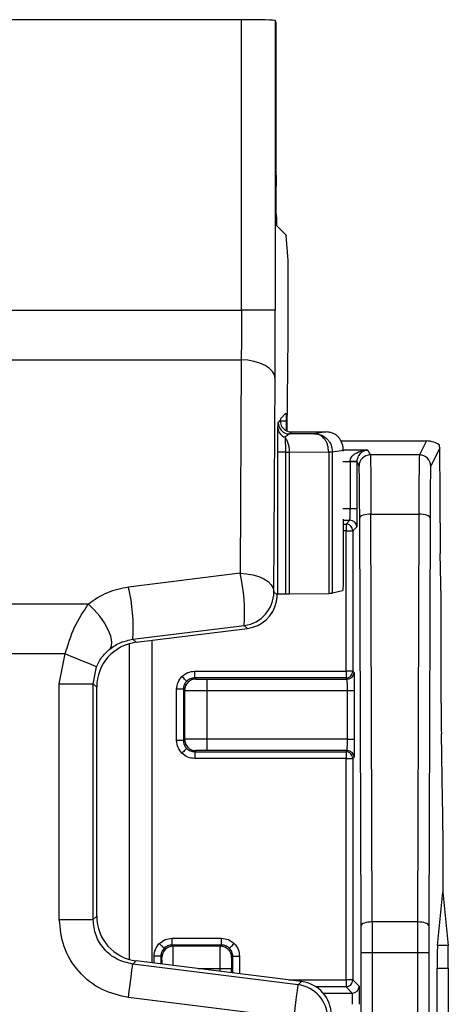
# Model space of a CAD drawing. Extents: x 897.4 to 914.4, y -8.5 to 2.5.
# Tile 101 of 102: x 908.647 to 909.021, y 0.553 to 1.413. Entities that reach past the tile are written whole.
import ezdxf

# ---------------------------------------------------------------- set-up
doc = ezdxf.new("R2010")
doc.units = 0
doc.header["$LTSCALE"] = 4
doc.header["$MEASUREMENT"] = 0
doc.layers.get('0').update_dxf_attribs({"linetype": 'CONTINUOUS'})

msp = doc.modelspace()

# ---------------------------------------------------------------- linework, layer by layer
for p, q in [((908.84005, 1.41302), (908.22638, 1.41302)), ((908.84005, 1.15932), (908.84005, 1.41302)), ((908.86958, 1.41225), (908.86958, 1.15932)), ((908.87027, 1.41018), (908.86958, 1.41225)), ((908.87036, 1.27728), (908.87036, 1.40034)), ((908.8705, 1.24317), (908.87038, 1.26744)), ((908.8792, 1.22477), (908.87065, 1.23333)), ((908.8792, 1.22477), (908.87922, 1.22463)), ((908.88079, 1.20264), (908.87922, 1.22463)), ((908.88094, 1.13563), (908.88094, 1.1831)), ((908.22638, 1.15932), (908.84005, 1.15932)), ((908.86958, 1.15932), (908.84005, 1.15932)), ((908.88009, 1.05367), (908.88094, 1.13563)), ((908.22654, 1.11586), (908.8399, 1.11586)), ((908.8399, 1.11586), (908.83882, 0.92953)), ((908.86835, 0.91323), (908.86942, 1.09957)), ((908.87403, 1.06451), (908.87889, 1.06937)), ((908.87209, 1.06106), (908.87398, 1.06283)), ((908.87902, 1.06234), (908.87403, 1.06234)), ((908.87902, 1.06234), (908.87908, 1.05415)), ((908.88193, 1.05122), (908.87803, 1.04832)), ((908.88379, 1.05295), (908.88193, 1.05122)), ((908.90384, 1.05138), (908.88193, 1.05122)), ((908.88379, 1.05295), (908.91395, 1.05295)), ((908.91395, 1.05295), (908.90384, 1.05138)), ((908.90681, 1.0509), (908.90384, 1.05138)), ((908.92674, 1.04508), (909.00143, 1.04508)), ((909.00143, 1.04508), (908.99538, 1.03298)), ((908.87181, 0.91146), (908.87181, 1.03539)), ((908.87847, 1.03539), (908.87847, 0.91158)), ((908.88187, 1.03539), (908.9162, 1.03564)), ((908.88187, 0.91161), (908.88187, 1.03539)), ((908.9162, 1.03564), (908.9162, 1.03561)), ((908.9162, 1.03561), (908.9162, 0.91202)), ((908.9162, 1.03561), (908.91944, 1.03561)), ((908.91944, 1.03561), (908.92889, 1.03708)), ((908.91944, 0.9121), (908.91944, 1.03561)), ((908.9505, 1.03709), (908.92889, 1.03709)), ((908.92889, 1.03708), (908.92889, 1.03627)), ((908.95255, 1.03298), (908.9505, 1.03709)), ((908.99538, 1.03298), (908.95255, 1.03298)), ((909.01319, 1.03907), (909.00522, 1.02314)), ((908.92858, 1.02725), (908.93489, 1.02725)), ((908.93489, 1.02725), (908.93488, 1.02698)), ((908.94079, 1.02698), (908.93488, 1.02698)), ((908.93488, 1.02698), (908.93488, 0.98578)), ((908.94079, 1.02715), (908.93489, 1.02725)), ((908.94079, 1.02715), (908.94079, 1.02698)), ((908.94079, 1.02698), (908.94079, 0.98578)), ((908.94079, 1.02698), (908.94271, 1.02314)), ((909.01335, 0.9735), (909.01335, 1.01191)), ((908.93488, 0.98578), (908.92858, 0.98578)), ((908.94079, 0.98578), (908.93488, 0.98578)), ((908.95424, 0.62504), (908.95311, 0.98116)), ((908.95311, 0.98116), (908.99483, 0.98116)), ((908.99483, 0.98116), (908.9937, 0.62504)), ((908.92889, 0.97676), (908.92889, 0.92291)), ((908.92889, 0.97593), (908.93475, 0.97593)), ((908.92889, 0.97251), (908.93133, 0.97251)), ((908.93133, 0.97251), (908.93475, 0.97593)), ((908.93133, 0.97251), (908.93133, 0.96661)), ((908.9444, 0.62168), (908.94327, 0.97779)), ((909.00467, 0.97779), (909.00354, 0.62168)), ((908.93133, 0.96661), (908.92889, 0.96661)), ((908.93133, 0.96661), (908.93723, 0.96661)), ((908.93133, 0.84402), (908.93133, 0.96661)), ((908.94065, 0.97003), (908.93723, 0.96661)), ((908.93723, 0.96661), (908.93723, 0.84402)), ((909.01423, 0.90756), (909.01349, 0.94674)), ((908.83882, 0.92953), (908.74162, 0.91745)), ((908.86835, 0.91323), (908.87127, 0.91066)), ((908.88187, 0.91161), (908.9162, 0.91202)), ((908.92837, 0.91433), (908.91944, 0.9121)), ((908.87127, 0.91065), (908.87181, 0.91146)), ((908.87127, 0.91065), (908.87127, 0.91065)), ((908.70658, 0.90259), (908.35986, 0.90259)), ((908.74528, 0.87186), (908.84248, 0.88394)), ((908.74822, 0.86926), (908.84535, 0.8814)), ((908.84535, 0.8814), (908.84248, 0.88394)), ((909.01438, 0.81614), (909.01438, 0.8808)), ((908.74528, 0.87186), (908.74822, 0.86926)), ((908.76218, 0.58922), (908.76218, 0.87101)), ((908.7421, 0.868), (908.7421, 0.59223)), ((908.68629, 0.85913), (908.5995, 0.85913)), ((908.68111, 0.83293), (908.68629, 0.85913)), ((908.71064, 0.83293), (908.7136, 0.8479)), ((908.79924, 0.83811), (908.79924, 0.84402)), ((908.79924, 0.84402), (908.93133, 0.84402)), ((908.93133, 0.84402), (908.93133, 0.83811)), ((908.93723, 0.84402), (908.93133, 0.84402)), ((908.93723, 0.84402), (908.9383, 0.84295)), ((908.93133, 0.83811), (908.79924, 0.83811)), ((908.79924, 0.83811), (908.80022, 0.83713)), ((908.81006, 0.8272), (908.81006, 0.83705)), ((908.81006, 0.83705), (908.93239, 0.83705)), ((908.93239, 0.83705), (908.93133, 0.83811)), ((908.68111, 0.6273), (908.68111, 0.83293)), ((908.68111, 0.83293), (908.71064, 0.83293)), ((908.71064, 0.6273), (908.71064, 0.83293)), ((908.71373, 0.8302), (908.71064, 0.83293)), ((908.71373, 0.63003), (908.71373, 0.8302)), ((908.7894, 0.82827), (908.78349, 0.82827)), ((908.78349, 0.78353), (908.78349, 0.82827)), ((908.7894, 0.82827), (908.79038, 0.82729)), ((908.7894, 0.82827), (908.7894, 0.78353)), ((908.79038, 0.82729), (908.79038, 0.78452)), ((908.81006, 0.7846), (908.81006, 0.8272)), ((908.81006, 0.8272), (908.93253, 0.8272)), ((908.93253, 0.8272), (908.93843, 0.8272)), ((908.93253, 0.7846), (908.93253, 0.8272)), ((908.93843, 0.8272), (908.93843, 0.7846)), ((908.7894, 0.78353), (908.78349, 0.78353)), ((908.79038, 0.78452), (908.7894, 0.78353)), ((908.93253, 0.7846), (908.81006, 0.7846)), ((908.81006, 0.77476), (908.81006, 0.7846)), ((908.93253, 0.7846), (908.93843, 0.7846)), ((909.0156, 0.73184), (909.01453, 0.78937)), ((908.80022, 0.77467), (908.79924, 0.77369)), ((908.93239, 0.77476), (908.81006, 0.77476)), ((908.93133, 0.77369), (908.93239, 0.77476)), ((908.79924, 0.77369), (908.93133, 0.77369)), ((908.79924, 0.77369), (908.79924, 0.76779)), ((908.93133, 0.76779), (908.79924, 0.76779)), ((908.93133, 0.77369), (908.93133, 0.76779)), ((908.93133, 0.76779), (908.93723, 0.76779)), ((908.93133, 0.57433), (908.93133, 0.76779)), ((908.9383, 0.76885), (908.93723, 0.76779)), ((908.93723, 0.76779), (908.93723, 0.57433)), ((909.01575, 0.70508), (909.01575, 0.65116)), ((909.01108, 0.60437), (909.01575, 0.65116)), ((909.01575, 0.65116), (909.02042, 0.60437)), ((908.71064, 0.6273), (908.71373, 0.63003)), ((908.68111, 0.6273), (908.71064, 0.6273)), ((908.94443, 0.59813), (908.9444, 0.62168)), ((908.95424, 0.62504), (908.95428, 0.59813)), ((908.9937, 0.62504), (908.95424, 0.62504)), ((908.9937, 0.62504), (908.99366, 0.59813)), ((909.00354, 0.62168), (909.0035, 0.59813)), ((908.77953, 0.60487), (908.77953, 0.61077)), ((908.77953, 0.61077), (908.82264, 0.61077)), ((908.82264, 0.60487), (908.82264, 0.61077)), ((908.78051, 0.60389), (908.77953, 0.60487)), ((908.82264, 0.60487), (908.77953, 0.60487)), ((908.82166, 0.60389), (908.78051, 0.60389)), ((908.82264, 0.60487), (908.82166, 0.60389)), ((909.02042, 0.60437), (909.01108, 0.60437)), ((908.76969, 0.59502), (908.76378, 0.59502)), ((908.76378, 0.58902), (908.76378, 0.59502)), ((908.77067, 0.59404), (908.76969, 0.59502)), ((908.76969, 0.59502), (908.76969, 0.58828)), ((908.83248, 0.59502), (908.8315, 0.59404)), ((908.83248, 0.59502), (908.83838, 0.59502)), ((908.83248, 0.58043), (908.83248, 0.59502)), ((908.83838, 0.59502), (908.83838, 0.5797)), ((908.94443, -0.0195), (908.94443, 0.59813)), ((908.95428, 0.59813), (908.94443, 0.59813)), ((908.95428, 0.59813), (908.95428, -0.0195)), ((908.99366, 0.59813), (908.95428, 0.59813)), ((908.99366, 0.59813), (908.99366, -0.0195)), ((909.0035, 0.59813), (908.99366, 0.59813)), ((909.0035, 0.59813), (909.0035, -0.0195)), ((908.74822, 0.59097), (908.74513, 0.58823)), ((908.8895, 0.57019), (908.74513, 0.58823)), ((908.89259, 0.57292), (908.74822, 0.59097)), ((909.01093, 0.42665), (909.01093, 0.58476)), ((909.01093, 0.58476), (909.02057, 0.58476)), ((909.02057, 0.58476), (909.02057, 0.42665)), ((908.82157, 0.5842), (908.80234, 0.5842)), ((908.83141, 0.5842), (908.82157, 0.5842)), ((908.82157, 0.5818), (908.82157, 0.5842)), ((908.83141, 0.58057), (908.83141, 0.5842)), ((908.88129, 0.57433), (908.93133, 0.57433)), ((908.8895, 0.57019), (908.89259, 0.57292)), ((908.93133, 0.56843), (908.90495, 0.56843)), ((908.93723, 0.57433), (908.93133, 0.57433)), ((908.93133, 0.57433), (908.93133, 0.56843)), ((908.93681, 0.56294), (908.93133, 0.56843)), ((908.93723, 0.57433), (908.94272, 0.56885)), ((908.91126, 0.56294), (908.93681, 0.56294)), ((908.88584, 0.54089), (908.74146, 0.55894))]:
    msp.add_line(p, q)
at = {"flags": 128}
for points in [[(908.86942, 1.09957), (908.86882, 1.10273), (908.86711, 1.10578), (908.86437, 1.10858), (908.8607, 1.11105), (908.85623, 1.11308), (908.85115, 1.11459), (908.84563, 1.11553), (908.8399, 1.11586)], [(908.95311, 0.98116), (908.9512, 0.98109), (908.94936, 0.98089), (908.94767, 0.98058), (908.94618, 0.98016), (908.94495, 0.97965), (908.94404, 0.97907), (908.94347, 0.97845), (908.94327, 0.97779)], [(909.00467, 0.97779), (909.00447, 0.97845), (909.0039, 0.97907), (909.00298, 0.97965), (909.00176, 0.98016), (909.00027, 0.98058), (908.99857, 0.98089), (908.99674, 0.98109), (908.99483, 0.98116)], [(908.83882, 0.92953), (908.84456, 0.9292), (908.85007, 0.92826), (908.85516, 0.92674), (908.85962, 0.92472), (908.8633, 0.92225), (908.86604, 0.91944), (908.86774, 0.9164), (908.86835, 0.91323)], [(908.72522, 0.8634), (908.72677, 0.86594), (908.72706, 0.86976), (908.72607, 0.8746), (908.72387, 0.88017), (908.72058, 0.88613), (908.71643, 0.89209), (908.71166, 0.8977), (908.70658, 0.90259)], [(908.7136, 0.8479), (908.71302, 0.84814), (908.71143, 0.84879), (908.70889, 0.84984), (908.70549, 0.85123), (908.70137, 0.85293), (908.69667, 0.85486), (908.69158, 0.85696), (908.68629, 0.85913)], [(908.79228, 0.83523), (908.79219, 0.83532), (908.79195, 0.83556), (908.79156, 0.83595), (908.79104, 0.83647), (908.79041, 0.8371), (908.78969, 0.83782), (908.78891, 0.8386), (908.7881, 0.8394)], [(908.79228, 0.77658), (908.79219, 0.77649), (908.79195, 0.77624), (908.79156, 0.77585), (908.79104, 0.77533), (908.79041, 0.7747), (908.78969, 0.77399), (908.78891, 0.77321), (908.7881, 0.7724)], [(908.95424, 0.62504), (908.95233, 0.62497), (908.95049, 0.62478), (908.9488, 0.62447), (908.94731, 0.62405), (908.94608, 0.62354), (908.94517, 0.62296), (908.9446, 0.62233), (908.9444, 0.62168)], [(909.00354, 0.62168), (909.00333, 0.62233), (909.00277, 0.62296), (909.00185, 0.62354), (909.00063, 0.62405), (908.99914, 0.62447), (908.99744, 0.62478), (908.99561, 0.62497), (908.9937, 0.62504)], [(908.77257, 0.60198), (908.77248, 0.60207), (908.77224, 0.60232), (908.77185, 0.60271), (908.77133, 0.60323), (908.7707, 0.60386), (908.76998, 0.60457), (908.7692, 0.60535), (908.76839, 0.60616)], [(908.8296, 0.60198), (908.82968, 0.60207), (908.82993, 0.60232), (908.83032, 0.60271), (908.83084, 0.60323), (908.83147, 0.60386), (908.83219, 0.60457), (908.83296, 0.60535), (908.83377, 0.60616)], [(908.74146, 0.55894), (908.74217, 0.56462), (908.74286, 0.57009), (908.74349, 0.57513), (908.74404, 0.57956), (908.7445, 0.58321), (908.74484, 0.58593), (908.74505, 0.58763), (908.74513, 0.58823)], [(908.88584, 0.54089), (908.88655, 0.54657), (908.88723, 0.55204), (908.88786, 0.55709), (908.88842, 0.56152), (908.88887, 0.56516), (908.88921, 0.56788), (908.88942, 0.56958), (908.8895, 0.57019)]]:
    msp.add_lwpolyline(points, dxfattribs=at)
for centre, radius, start, end in [((908.88193, 1.06106), 0.00984, 180.00179, 269.9965), ((908.88077, 1.05674), 0.00886, 182.24306, 251.97872), ((908.91565, 1.16178), 0.12614, 270.24796, 271.72122), ((908.91048, 1.03562), 0.00896, 359.90656, 0.47289), ((908.95255, 1.02313), 0.00984, 90.0032, 179.98741), ((908.99538, 1.02313), 0.00984, 0.01175, 89.99679), ((908.93475, 0.97003), 0.00591, 0.00059, 89.99941), ((908.6838, 0.89413), 0.15901, 356.32263, 12.86193), ((908.58659, 0.88206), 0.15902, 356.32277, 12.8618), ((908.83882, 0.91324), 0.02953, 277.1296, 359.99545), ((908.93239, 0.84295), 0.00591, 270.00059, 359.99941), ((908.80022, 0.82729), 0.00984, 90.00779, 179.99392), ((910.80459, 0.8127), 1.79022, 179.89013, 180.74666), ((908.80022, 0.78452), 0.00984, 180.00606, 269.99564), ((908.93239, 0.76885), 0.00591, 0.00955, 89.99045), ((908.78051, 0.59404), 0.00984, 90.0035, 179.99735), ((908.82165, 0.59404), 0.00984, 0.00265, 89.99565), ((908.88584, 0.54089), 0.02953, 0.00439, 82.87056), ((908.93681, 0.56885), 0.00591, 270.00955, 359.99045)]:
    msp.add_arc(centre, radius, start, end)
for centre, major_axis, ratio, start_param, end_param in [((908.84005, 1.41225), (0.02953, 0), 0.026186, 0.008727, 1.570796), ((908.87027, 1.40034), (0, 0.00984), 0.008727, 4.712389, 6.257005), ((908.87053, 1.27728), (0, 0.01969), 0.008727, 1.570796, 2.094395), ((908.87065, 1.25301), (0, 0.01969), 0.008727, 2.094395, 3.132866), ((908.88077, 1.1831), (0, 0.01969), 0.008727, 4.712389, 6.161012), ((908.87403, 1.05466), (0, 0.00984), 0.008727, 0.008727, 0.592814), ((908.88379, 1.06279), (-0.00719, -0.00672), 0.999929, 0.219999, 0.819148), ((908.91394, 1.0372), (0.01558, 0.00243), 0.998596, 1.268918, 1.416191), ((909.00389, 1.04015), (0.01012, -0.00152), 0.462497, 0.576852, 1.885054), ((909.01309, 1.01191), (0, 0.02953), 0.008727, 4.712389, 5.880207), ((909.0136, 0.9735), (0, 0.02953), 0.008727, 1.570796, 2.70526), ((908.90961, 0.91211), (0.00984, 0), 0.013091, 5.445427, 6.230825), ((908.84169, 0.91071), (-0.02214, 0.01954), 0.999932, 2.418406, 3.661574), ((909.01412, 0.8808), (0, 0.02953), 0.008726, 4.712389, 5.846871), ((908.75311, 0.8302), (0.02952, -0.02606), 0.999932, 2.418406, 3.86478), ((909.01549, 0.70508), (0, 0.02953), 0.008727, 4.712353, 5.84685), ((908.75311, 0.63003), (0.02952, 0.02606), 0.999932, 2.418406, 3.86478), ((909.0111, 0.58476), (0, 0.01969), 0.008727, 0.08727, 1.570796), ((909.0204, 0.58476), (0, 0.01969), 0.008727, 4.712389, 6.195916), ((908.88893, 0.54362), (-0.02214, -0.01954), 0.999932, 2.418406, 3.86478)]:
    msp.add_ellipse(centre, major_axis=major_axis, ratio=ratio, start_param=start_param, end_param=end_param)
for points, knots in [([(908.84005, 1.15932), (908.84005, 1.15171), (908.84003, 1.13627), (908.83994, 1.12273), (908.8399, 1.11586)], [0, 0, 0, 0, 0.492679, 1, 1, 1, 1]), ([(908.86942, 1.09957), (908.86947, 1.10886), (908.86956, 1.12746), (908.86957, 1.1487), (908.86958, 1.15932)], [0, 0, 0, 0, 0.4999981, 1, 1, 1, 1]), ([(908.87889, 1.06937), (908.8789, 1.06927), (908.87894, 1.06905), (908.87899, 1.0668), (908.87901, 1.06379), (908.87902, 1.06234)], [0, 0, 0, 0, 0.261172, 0.643605, 1, 1, 1, 1]), ([(908.87192, 1.05639), (908.87195, 1.05773), (908.872, 1.06047), (908.87206, 1.06086), (908.87209, 1.06106)], [0, 0, 0, 0, 0.489675, 1, 1, 1, 1]), ([(908.87398, 1.06283), (908.874, 1.06224), (908.87403, 1.06106), (908.87472, 1.05873), (908.8761, 1.0564), (908.8775, 1.05526), (908.87824, 1.05466)], [0, 0, 0, 0, 0.25427, 0.509658, 0.743584, 1, 1, 1, 1]), ([(908.87181, 1.03542), (908.87181, 1.03757), (908.87181, 1.04187), (908.87184, 1.04781), (908.87187, 1.05299), (908.8719, 1.05526), (908.87192, 1.05639)], [0, 0, 0, 0, 0.249301, 0.499861, 0.749496, 1, 1, 1, 1]), ([(908.90384, 1.05138), (908.90512, 1.05135), (908.90651, 1.05132), (908.90778, 1.05084), (908.90788, 1.0508)], [0, 0, 0, 0, 0.924351, 1, 1, 1, 1]), ([(908.9162, 1.03564), (908.91602, 1.03764), (908.91575, 1.04069), (908.91419, 1.04434), (908.91229, 1.04732), (908.90975, 1.04969), (908.90764, 1.05056), (908.90681, 1.0509)], [0, 0, 0, 0, 0.28569, 0.435611, 0.589942, 0.839103, 1, 1, 1, 1]), ([(908.90788, 1.0508), (908.90883, 1.0505), (908.9114, 1.04967), (908.9145, 1.04736), (908.91691, 1.04439), (908.91888, 1.04074), (908.91922, 1.0377), (908.91944, 1.0357)], [0, 0, 0, 0, 0.148002, 0.401019, 0.557696, 0.709906, 1, 1, 1, 1]), ([(908.92551, 1.04748), (908.92497, 1.04813), (908.92389, 1.04942), (908.92116, 1.0513), (908.91845, 1.05238), (908.91684, 1.05267), (908.91626, 1.05278)], [0, 0, 0, 0, 0.313624, 0.626586, 0.867543, 1, 1, 1, 1]), ([(908.87803, 1.04832), (908.87809, 1.04759), (908.87822, 1.04614), (908.87836, 1.04296), (908.87845, 1.03934), (908.87846, 1.03673), (908.87847, 1.03541)], [0, 0, 0, 0, 0.251919, 0.500878, 0.749491, 1, 1, 1, 1]), ([(908.87803, 1.04832), (908.87862, 1.04747), (908.87978, 1.04581), (908.88097, 1.04251), (908.88172, 1.03902), (908.88182, 1.0366), (908.88187, 1.03542)], [0, 0, 0, 0, 0.266905, 0.522392, 0.766686, 1, 1, 1, 1]), ([(908.92889, 1.03708), (908.92888, 1.03753), (908.92886, 1.03847), (908.92863, 1.04039), (908.92771, 1.04416), (908.92644, 1.04607), (908.92551, 1.04748)], [0, 0, 0, 0, 0.090682, 0.186396, 0.404491, 1, 1, 1, 1]), ([(909.01319, 1.03907), (909.01304, 1.04009), (909.01286, 1.04129), (909.01277, 1.04141), (909.01276, 1.04143)], [0, 0, 0, 0, 0.8450491, 1, 1, 1, 1]), ([(908.87847, 1.03539), (908.87754, 1.03539), (908.87568, 1.03539), (908.87356, 1.03539), (908.87211, 1.03539), (908.87191, 1.03539), (908.87181, 1.03539)], [0, 0, 0, 0, 0.250005, 0.500002, 0.75, 1, 1, 1, 1]), ([(908.87847, 1.03539), (908.87908, 1.03539), (908.88032, 1.03539), (908.88135, 1.03539), (908.88187, 1.03539)], [0, 0, 0, 0, 0.499986, 1, 1, 1, 1]), ([(908.93489, 1.02725), (908.93496, 1.02787), (908.93513, 1.02918), (908.93611, 1.03103), (908.93759, 1.03276), (908.94043, 1.03489), (908.94483, 1.03666), (908.94859, 1.03695), (908.9505, 1.03709)], [0, 0, 0, 0, 0.082518, 0.174962, 0.282274, 0.407723, 0.699567, 1, 1, 1, 1]), ([(908.94683, 1.03623), (908.94575, 1.03565), (908.9442, 1.0348), (908.94247, 1.03267), (908.94154, 1.03094), (908.94093, 1.02908), (908.94084, 1.02777), (908.94079, 1.02715)], [0, 0, 0, 0, 0.407225, 0.589602, 0.745624, 0.880023, 1, 1, 1, 1]), ([(908.9505, 1.03709), (908.94929, 1.03708), (908.94803, 1.03706), (908.94687, 1.03626), (908.94683, 1.03623)], [0, 0, 0, 0, 0.962369, 1, 1, 1, 1]), ([(908.95255, 1.03298), (908.95263, 1.03179), (908.95276, 1.02956), (908.95292, 1.01566), (908.95304, 0.99923), (908.95309, 0.98684), (908.95311, 0.98116)], [0, 0, 0, 0, 0.303619, 0.571573, 0.803734, 1, 1, 1, 1]), ([(908.99538, 1.03298), (908.99531, 1.03179), (908.99517, 1.02956), (908.99501, 1.01566), (908.99489, 0.99923), (908.99485, 0.98684), (908.99483, 0.98116)], [0, 0, 0, 0, 0.303619, 0.571573, 0.803734, 1, 1, 1, 1]), ([(908.94327, 0.97779), (908.94324, 0.98395), (908.94319, 0.99655), (908.94306, 1.01112), (908.94289, 1.02102), (908.94277, 1.02244), (908.94271, 1.02314)], [0, 0, 0, 0, 0.244241, 0.499993, 0.755751, 1, 1, 1, 1]), ([(909.00522, 1.02314), (909.00516, 1.02244), (909.00504, 1.02102), (909.00488, 1.01112), (909.00474, 0.99655), (909.00469, 0.98395), (909.00467, 0.97779)], [0, 0, 0, 0, 0.244249, 0.500007, 0.755759, 1, 1, 1, 1]), ([(908.93475, 0.97593), (908.93476, 0.97609), (908.93478, 0.97641), (908.93482, 0.97869), (908.93485, 0.98193), (908.93487, 0.98449), (908.93488, 0.98578)], [0, 0, 0, 0, 0.249998, 0.499986, 0.749986, 1, 1, 1, 1]), ([(908.94079, 0.98578), (908.94079, 0.98381), (908.94079, 0.98078), (908.94077, 0.97712), (908.94075, 0.97463), (908.94073, 0.97258), (908.9407, 0.97061), (908.94067, 0.97026), (908.94065, 0.97003)], [0, 0, 0, 0, 0.239555, 0.368275, 0.499986, 0.628716, 0.76043, 1, 1, 1, 1]), ([(908.93723, 0.96661), (908.93714, 0.96738), (908.93696, 0.96893), (908.9356, 0.97088), (908.93365, 0.97225), (908.9321, 0.97242), (908.93133, 0.97251)], [0, 0, 0, 0, 0.2500014, 0.5000175, 0.7500204, 1, 1, 1, 1]), ([(908.92889, 0.92291), (908.92889, 0.92253), (908.92888, 0.92173), (908.92884, 0.92007), (908.92869, 0.91692), (908.92851, 0.91543), (908.92837, 0.91433)], [0, 0, 0, 0, 0.08291, 0.173794, 0.39387, 1, 1, 1, 1]), ([(908.74162, 0.91745), (908.73521, 0.91616), (908.72213, 0.91352), (908.71183, 0.90628), (908.70658, 0.90259)], [0, 0, 0, 0, 0.489925, 1, 1, 1, 1]), ([(908.87181, 0.91146), (908.87191, 0.91147), (908.87211, 0.91149), (908.87356, 0.91152), (908.87568, 0.91155), (908.87754, 0.91157), (908.87847, 0.91158)], [0, 0, 0, 0, 0.25, 0.499998, 0.749995, 1, 1, 1, 1]), ([(908.87847, 0.91158), (908.87908, 0.91159), (908.88032, 0.9116), (908.88135, 0.91161), (908.88187, 0.91161)], [0, 0, 0, 0, 0.499986, 1, 1, 1, 1]), ([(908.87061, 0.90474), (908.87073, 0.9054), (908.87097, 0.90671), (908.87115, 0.90847), (908.87123, 0.90981), (908.87125, 0.91053), (908.87126, 0.91062), (908.87127, 0.91065)], [0, 0, 0, 0, 0.215826, 0.431733, 0.64534, 0.859621, 1, 1, 1, 1]), ([(908.68629, 0.85913), (908.68872, 0.86719), (908.69361, 0.88344), (908.70223, 0.89617), (908.70658, 0.90259)], [0, 0, 0, 0, 0.496003, 1, 1, 1, 1]), ([(908.72522, 0.8634), (908.72822, 0.86553), (908.73382, 0.86949), (908.74165, 0.87111), (908.74528, 0.87186)], [0, 0, 0, 0, 0.536985, 1, 1, 1, 1]), ([(908.7136, 0.8479), (908.71431, 0.84944), (908.71581, 0.85271), (908.71964, 0.85835), (908.72302, 0.8614), (908.72522, 0.8634)], [0, 0, 0, 0, 0.23621, 0.500791, 1, 1, 1, 1]), ([(908.7881, 0.8394), (908.78973, 0.84073), (908.79298, 0.84337), (908.79715, 0.8438), (908.79924, 0.84402)], [0, 0, 0, 0, 0.499996, 1, 1, 1, 1]), ([(908.93133, 0.83811), (908.9321, 0.8382), (908.93365, 0.83838), (908.9356, 0.83974), (908.93696, 0.8417), (908.93714, 0.84324), (908.93723, 0.84402)], [0, 0, 0, 0, 0.250002, 0.500015, 0.749988, 1, 1, 1, 1]), ([(908.9383, 0.84295), (908.93831, 0.84272), (908.93834, 0.84238), (908.93837, 0.84041), (908.93839, 0.83838), (908.93841, 0.83588), (908.93843, 0.83223), (908.93843, 0.82917), (908.93843, 0.8272)], [0, 0, 0, 0, 0.23957, 0.368287, 0.500012, 0.62872, 0.760445, 1, 1, 1, 1]), ([(908.78349, 0.82827), (908.78371, 0.83035), (908.78414, 0.83452), (908.78678, 0.83778), (908.7881, 0.8394)], [0, 0, 0, 0, 0.500005, 1, 1, 1, 1]), ([(908.79228, 0.83523), (908.79185, 0.83475), (908.79099, 0.83378), (908.79009, 0.83206), (908.7895, 0.8302), (908.78943, 0.82891), (908.7894, 0.82827)], [0, 0, 0, 0, 0.250042, 0.500011, 0.749995, 1, 1, 1, 1]), ([(908.79924, 0.83811), (908.79859, 0.83808), (908.7973, 0.838), (908.79545, 0.83741), (908.79372, 0.83652), (908.79276, 0.83566), (908.79228, 0.83523)], [0, 0, 0, 0, 0.2499993, 0.5000103, 0.7500019, 1, 1, 1, 1]), ([(908.80022, 0.83713), (908.80036, 0.83712), (908.80065, 0.8371), (908.80261, 0.83707), (908.80464, 0.83706), (908.80692, 0.83705), (908.80883, 0.83705), (908.81006, 0.83705)], [0, 0, 0, 0, 0.249023, 0.499651, 0.628461, 0.760272, 1, 1, 1, 1]), ([(908.93253, 0.8272), (908.93252, 0.82849), (908.93249, 0.83105), (908.93246, 0.83429), (908.93243, 0.83657), (908.9324, 0.83689), (908.93239, 0.83705)], [0, 0, 0, 0, 0.250016, 0.499986, 0.749998, 1, 1, 1, 1]), ([(908.79038, 0.82729), (908.79069, 0.82728), (908.79132, 0.82727), (908.79588, 0.82725), (908.80237, 0.82722), (908.8075, 0.82721), (908.81006, 0.8272)], [0, 0, 0, 0, 0.250001, 0.500001, 0.750001, 1, 1, 1, 1]), ([(908.7881, 0.7724), (908.78678, 0.77403), (908.78414, 0.77728), (908.78371, 0.78145), (908.78349, 0.78353)], [0, 0, 0, 0, 0.500015, 1, 1, 1, 1]), ([(908.7894, 0.78353), (908.78943, 0.78289), (908.7895, 0.7816), (908.79009, 0.77975), (908.79099, 0.77802), (908.79185, 0.77706), (908.79228, 0.77658)], [0, 0, 0, 0, 0.250003, 0.499985, 0.750019, 1, 1, 1, 1]), ([(908.81006, 0.7846), (908.8075, 0.78459), (908.80237, 0.78458), (908.79588, 0.78456), (908.79132, 0.78454), (908.79069, 0.78452), (908.79038, 0.78452)], [0, 0, 0, 0, 0.249999, 0.499999, 0.749999, 1, 1, 1, 1]), ([(908.93239, 0.77476), (908.9324, 0.77492), (908.93243, 0.77523), (908.93246, 0.77751), (908.93249, 0.78075), (908.93252, 0.78332), (908.93253, 0.7846)], [0, 0, 0, 0, 0.250009, 0.500006, 0.750015, 1, 1, 1, 1]), ([(908.93843, 0.7846), (908.93843, 0.78263), (908.93843, 0.7796), (908.93841, 0.77595), (908.93839, 0.77345), (908.93837, 0.77141), (908.93834, 0.76943), (908.93831, 0.76908), (908.9383, 0.76885)], [0, 0, 0, 0, 0.239559, 0.36826, 0.499991, 0.628709, 0.760426, 1, 1, 1, 1]), ([(908.79228, 0.77658), (908.79276, 0.77615), (908.79372, 0.77529), (908.79545, 0.77439), (908.7973, 0.7738), (908.79859, 0.77373), (908.79924, 0.77369)], [0, 0, 0, 0, 0.250038, 0.500021, 0.750002, 1, 1, 1, 1]), ([(908.81006, 0.77476), (908.80878, 0.77476), (908.80621, 0.77476), (908.80348, 0.77474), (908.80182, 0.77472), (908.80058, 0.7747), (908.80036, 0.77468), (908.80022, 0.77467)], [0, 0, 0, 0, 0.2490153, 0.4996401, 0.6284504, 0.7602591, 1, 1, 1, 1]), ([(908.79924, 0.76779), (908.79715, 0.768), (908.79298, 0.76843), (908.78973, 0.77108), (908.7881, 0.7724)], [0, 0, 0, 0, 0.500022, 1, 1, 1, 1]), ([(908.93723, 0.76779), (908.93714, 0.76856), (908.93696, 0.77011), (908.9356, 0.77206), (908.93365, 0.77343), (908.9321, 0.7736), (908.93133, 0.77369)], [0, 0, 0, 0, 0.2500014, 0.5000175, 0.7500204, 1, 1, 1, 1]), ([(908.74146, 0.55894), (908.7336, 0.56074), (908.71732, 0.56449), (908.69727, 0.58074), (908.68363, 0.60265), (908.68193, 0.61927), (908.68111, 0.6273)], [0, 0, 0, 0, 0.241649, 0.499999, 0.758353, 1, 1, 1, 1]), ([(908.74513, 0.58823), (908.74047, 0.58932), (908.73117, 0.59149), (908.71991, 0.60073), (908.71214, 0.61305), (908.71114, 0.62255), (908.71064, 0.6273)], [0, 0, 0, 0, 0.2500055, 0.5000025, 0.7499942, 1, 1, 1, 1]), ([(908.76839, 0.60616), (908.77002, 0.60748), (908.77327, 0.61013), (908.77744, 0.61056), (908.77953, 0.61077)], [0, 0, 0, 0, 0.500007, 1, 1, 1, 1]), ([(908.82264, 0.61077), (908.82472, 0.61056), (908.82889, 0.61013), (908.83214, 0.60748), (908.83377, 0.60616)], [0, 0, 0, 0, 0.500004, 1, 1, 1, 1]), ([(908.76378, 0.59502), (908.764, 0.59711), (908.76443, 0.60128), (908.76707, 0.60453), (908.76839, 0.60616)], [0, 0, 0, 0, 0.500005, 1, 1, 1, 1]), ([(908.77257, 0.60198), (908.77214, 0.6015), (908.77128, 0.60054), (908.77039, 0.59881), (908.7698, 0.59696), (908.76972, 0.59567), (908.76969, 0.59502)], [0, 0, 0, 0, 0.249982, 0.500009, 0.749997, 1, 1, 1, 1]), ([(908.77953, 0.60487), (908.77889, 0.60483), (908.7776, 0.60476), (908.77574, 0.60417), (908.77401, 0.60327), (908.77305, 0.60241), (908.77257, 0.60198)], [0, 0, 0, 0, 0.2499993, 0.5000103, 0.7500019, 1, 1, 1, 1]), ([(908.78059, 0.58692), (908.78058, 0.58855), (908.78057, 0.59272), (908.78055, 0.59837), (908.78053, 0.60294), (908.78052, 0.60357), (908.78051, 0.60389)], [0, 0, 0, 0, 0.17519, 0.450132, 0.72506, 1, 1, 1, 1]), ([(908.82157, 0.5842), (908.82158, 0.58677), (908.82159, 0.5919), (908.82161, 0.59838), (908.82163, 0.60294), (908.82165, 0.60357), (908.82166, 0.60389)], [0, 0, 0, 0, 0.25, 0.500004, 0.749997, 1, 1, 1, 1]), ([(908.8296, 0.60198), (908.82911, 0.60241), (908.82815, 0.60327), (908.82642, 0.60417), (908.82457, 0.60476), (908.82328, 0.60483), (908.82264, 0.60487)], [0, 0, 0, 0, 0.249983, 0.499991, 0.750001, 1, 1, 1, 1]), ([(908.83248, 0.59502), (908.83244, 0.59567), (908.83237, 0.59696), (908.83178, 0.59881), (908.83089, 0.60054), (908.83003, 0.6015), (908.8296, 0.60198)], [0, 0, 0, 0, 0.250003, 0.499985, 0.750019, 1, 1, 1, 1]), ([(908.83377, 0.60616), (908.83509, 0.60453), (908.83774, 0.60128), (908.83817, 0.59711), (908.83838, 0.59502)], [0, 0, 0, 0, 0.499995, 1, 1, 1, 1]), ([(908.77075, 0.58815), (908.77074, 0.58921), (908.77073, 0.59085), (908.77072, 0.59244), (908.7707, 0.59368), (908.77068, 0.5939), (908.77067, 0.59404)], [0, 0, 0, 0, 0.319143, 0.494426, 0.673791, 1, 1, 1, 1]), ([(908.8315, 0.59404), (908.83149, 0.5939), (908.83146, 0.59361), (908.83144, 0.59165), (908.83143, 0.58963), (908.83141, 0.58734), (908.83141, 0.58543), (908.83141, 0.5842)], [0, 0, 0, 0, 0.249024, 0.499656, 0.628447, 0.760259, 1, 1, 1, 1]), ([(908.93133, 0.56843), (908.9321, 0.56852), (908.93365, 0.56869), (908.9356, 0.57006), (908.93696, 0.57201), (908.93714, 0.57356), (908.93723, 0.57433)], [0, 0, 0, 0, 0.250002, 0.500015, 0.749988, 1, 1, 1, 1]), ([(908.94272, 0.56885), (908.94273, 0.56862), (908.94276, 0.56827), (908.94279, 0.56631), (908.94281, 0.56428), (908.94283, 0.56178), (908.94285, 0.55812), (908.94285, 0.55507), (908.94285, 0.5531)], [0, 0, 0, 0, 0.239566, 0.368284, 0.500009, 0.628718, 0.760444, 1, 1, 1, 1]), ([(908.93695, 0.5531), (908.93693, 0.55438), (908.93691, 0.55695), (908.93688, 0.56019), (908.93684, 0.56247), (908.93682, 0.56278), (908.93681, 0.56294)], [0, 0, 0, 0, 0.249982, 0.499988, 0.750004, 1, 1, 1, 1])]:
    msp.add_open_spline(points, degree=3, knots=knots)

doc.saveas('drawing.dxf')
